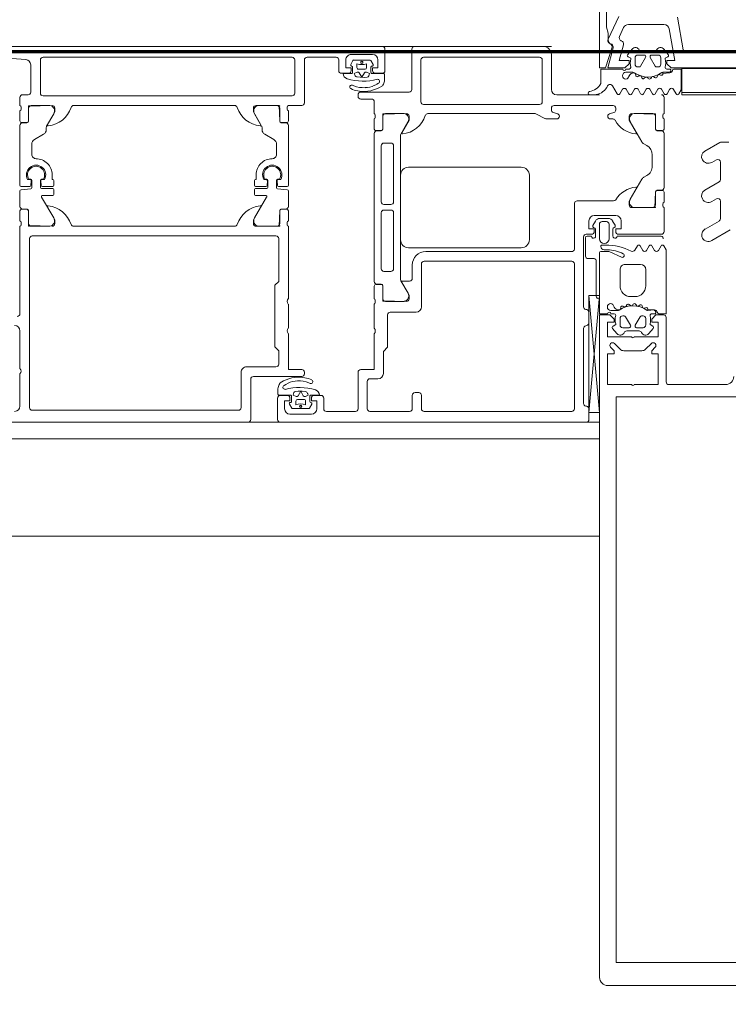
# Model space of a CAD drawing. Header units: millimetres. Extents: x -2180 to 54567, y -1945 to 22251.
# Tile 132 of 143: x 33434 to 33566, y 10370 to 10553. Entities that reach past the tile are written whole.
import ezdxf

# ---------------------------------------------------------------- set-up
doc = ezdxf.new("R2010")
doc.units = ezdxf.units.MM
doc.linetypes.add('EST_Dash_2_1_', pattern=[300, 200, -100])
doc.linetypes.add('Grid Line 1_2_', pattern=[2222.5, 1270, -317.5, 317.5, -317.5])
for name, color, linetype, lineweight in [('_Beyond_', 7, 'Continuous', 9), ('Curtain Wall Mullions', 7, 'Continuous', 9), ('Detail Items', 7, 'Continuous', 9), ('Doors', 7, 'Continuous', 9), ('Grids-1', 7, 'Grid Line 1_2_', 9)]:
    doc.layers.add(name, color=color, linetype=linetype, lineweight=lineweight)
doc.layers.add('Color Fill-1', color=7, linetype='Continuous', lineweight=9, true_color=0xab8450)
doc.layers.add('SMA_Tuletõkkesektsioon', color=1, linetype='EST_Dash_2_1_', lineweight=70, true_color=0xff0000)

# ---------------------------------------------------------------- blocks, each defined once
blk = doc.blocks.new('Schueco_FWS_ADS-70-HD_out_Family-02 - VU-01 FWS SI insert unit-2215690-1 Korruse põrandate plaan')
at = {"layer": 'Detail Items'}
for p, q in [((861, 9), (-861, 9)), ((-870, -61), (870, -61))]:
    blk.add_line(p, q, dxfattribs=at)
at = {"layer": 'Doors'}
for p, q in [((829.5, 9), (732.5, 9)), ((823.7, 7.5), (827.7, 7.5)), ((830, 4.5), (830, 8.5)), ((835, 1), (835, 8.5)), ((835.5, 9), (859.5, 9)), ((861, 7.5), (861, 1)), ((764, 5.57), (764, 0.5)), ((765.8, 6.5), (765.8, 0.3)), ((812.7, 7), (766.3, 7)), ((813.2, 0.3), (813.2, 6.5)), ((815, -1.5), (815, 6.5)), ((815.5, 7), (820.9, 7)), ((821.4, 6.5), (821.4, 4.5)), ((823.64, 5.63), (824.03, 6.37)), ((824.21, 6.48), (827.17, 6.48)), ((824.79, 5.08), (824.79, 5.78)), ((826.59, 5.78), (826.59, 5.08)), ((827.34, 6.38), (827.8, 5.66)), ((836.7, 6.5), (836.7, -1.3)), ((858.8, 7), (837.2, 7)), ((859.3, -1.3), (859.3, 6.5)), ((821.9, 4), (823.2, 4)), ((822.21, 3.99), (823.78, 3.99)), ((823.98, 4.19), (823.98, 5.14)), ((826.29, 4.78), (825.09, 4.78)), ((827.39, 5.15), (827.39, 4.19)), ((827.59, 3.99), (829.73, 3.99)), ((828.2, 4), (829.5, 4)), ((822.96, 3.01), (822.95, 3.01)), ((823.95, 1.78), (824.2, 1.67)), ((825.5, 0.5), (834.5, 0.5)), ((762, -0.5), (762, -2)), ((763.5, 0), (762.5, 0)), ((766.3, -0.2), (812.7, -0.2)), ((825, -0.3), (825, 0)), ((827.5, -0.8), (825.5, -0.8)), ((828, -3.5), (828, -1.3)), ((837.2, -1.8), (858.8, -1.8)), ((862, 0), (870, 0)), ((882, -0.5), (882, -3.5)), ((762, -3), (762, -4.88)), ((762.2, -2.27), (762.2, -2.73)), ((763.61, -4.91), (763.61, -2.51)), ((764.11, -2.01), (767.59, -2.01)), ((768.28, -3.54), (766.97, -5.82)), ((772, -2), (802, -2)), ((805.71, -3.54), (807.03, -5.82)), ((809.89, -2.01), (806.41, -2.01)), ((810.39, -4.91), (810.39, -2.51)), ((811.8, -2.73), (811.8, -2.27)), ((812, -2), (814.5, -2)), ((812, -4.88), (812, -3)), ((830.11, -3.51), (833.58, -3.51)), ((857.88, -3.5), (838, -3.5)), ((859.89, -4.45), (858.11, -3.55)), ((861, -2.5), (861, -2.83)), ((861.34, -3.3), (862, -3.5)), ((872.5, -2), (861.5, -2)), ((872, -3.5), (872.66, -3.3)), ((873, -2.83), (873, -2.5)), ((876.41, -3.51), (879.91, -3.51)), ((762.3, -5.18), (763.28, -5.18)), ((762.5, -5.21), (763.31, -5.21)), ((811.5, -5.21), (810.69, -5.21)), ((810.72, -5.18), (811.7, -5.18)), ((828, -6.38), (828, -4.5)), ((828.2, -4.23), (828.2, -3.77)), ((829.61, -6.41), (829.61, -4.01)), ((834.28, -5.04), (832.97, -7.31)), ((862, -4.5), (860.12, -4.5)), ((872.43, -4.5), (872, -4.5)), ((877.87, -8.78), (875.71, -5.04)), ((880.41, -4.01), (880.41, -6.41)), ((881.8, -3.77), (881.8, -4.23)), ((882, -4.5), (882, -6.38)), ((762, -16.86), (762, -5.71)), ((766.9, -6.07), (766.9, -6.49)), ((807.1, -6.07), (807.1, -6.49)), ((812, -16.86), (812, -5.71)), ((828, -34.79), (828, -7.21)), ((829.28, -6.68), (828.3, -6.68)), ((828.51, -6.71), (829.31, -6.71)), ((880.71, -6.71), (881.5, -6.71)), ((881.7, -6.68), (880.72, -6.68)), ((882, -7.21), (882, -17.29)), ((764.7, -8.33), (766.4, -7.35)), ((809.3, -8.33), (807.6, -7.35)), ((831.11, -9), (829.81, -9)), ((832.91, -7.56), (832.91, -34.45)), ((878.79, -9.46), (878.25, -9.15)), ((764.2, -9.2), (764.2, -11.11)), ((809.8, -9.2), (809.8, -11.11)), ((829.31, -9.5), (829.31, -19.95)), ((831.61, -19.95), (831.61, -9.5)), ((879.8, -13.3), (879.8, -11.2)), ((834.4, -13.5), (855.4, -13.5)), ((763.41, -15.76), (763.8, -15.76)), ((763.64, -15.75), (764, -15.75)), ((764.1, -16.09), (764.03, -16.88)), ((764.2, -15.95), (764.2, -17.35)), ((765.8, -17.25), (765.8, -15.95)), ((765.97, -16.88), (765.9, -16.09)), ((766, -15.75), (766.35, -15.75)), ((766.2, -15.76), (766.59, -15.76)), ((768.3, -15.96), (768.3, -16.86)), ((805.7, -15.96), (805.7, -16.86)), ((807.8, -15.76), (807.41, -15.76)), ((808, -15.75), (807.64, -15.75)), ((808.03, -16.88), (808.1, -16.09)), ((808.2, -17.25), (808.2, -15.95)), ((809.8, -15.95), (809.8, -17.35)), ((809.9, -16.09), (809.97, -16.88)), ((810.35, -15.75), (810, -15.75)), ((810.59, -15.76), (810.2, -15.76)), ((832.9, -27), (832.9, -15)), ((856.9, -15), (856.9, -27)), ((875.71, -19.46), (877.88, -15.71)), ((878.26, -15.34), (878.78, -15.04)), ((762, -17.91), (762, -20.79)), ((763.83, -17.06), (762.2, -17.06)), ((764, -17.55), (762.2, -17.71)), ((768.1, -17.45), (766, -17.45)), ((768.1, -17.06), (766.17, -17.06)), ((768.3, -18.55), (768.3, -17.65)), ((805.7, -18.55), (805.7, -17.65)), ((805.9, -17.06), (807.83, -17.06)), ((805.9, -17.45), (808, -17.45)), ((810, -17.55), (811.8, -17.71)), ((810.17, -17.06), (811.8, -17.06)), ((812, -17.91), (812, -20.79)), ((880.41, -18.09), (880.41, -20.49)), ((881.5, -17.79), (880.71, -17.79)), ((880.72, -17.84), (881.7, -17.84)), ((882, -18.14), (882, -20.02)), ((768.28, -22.96), (766.04, -19.05)), ((766.21, -18.75), (768.1, -18.75)), ((805.71, -22.96), (807.96, -19.05)), ((807.79, -18.75), (805.9, -18.75)), ((865.78, -19.79), (872.57, -19.79)), ((762, -23.5), (762, -21.62)), ((762.3, -21.32), (763.28, -21.32)), ((762.5, -21.29), (763.31, -21.29)), ((763.61, -21.59), (763.61, -23.99)), ((810.39, -21.59), (810.39, -23.99)), ((811.5, -21.29), (810.69, -21.29)), ((810.72, -21.32), (811.7, -21.32)), ((812, -21.62), (812, -23.5)), ((829.31, -32.42), (829.31, -21.97)), ((829.81, -20.45), (831.11, -20.45)), ((829.81, -21.47), (831.11, -21.47)), ((831.61, -21.97), (831.61, -32.42)), ((865.29, -28.82), (865.29, -20.18)), ((879.91, -20.99), (876.41, -20.99)), ((881.8, -20.29), (881.8, -20.74)), ((882, -21.02), (882, -25.49)), ((762.2, -24.23), (762.2, -23.77)), ((811.8, -23.77), (811.8, -24.23)), ((869.21, -23.53), (868.75, -24.33)), ((873, -22.49), (869, -22.49)), ((871.56, -23.03), (870.07, -23.03)), ((871.25, -23.63), (870.45, -23.63)), ((872.88, -24.32), (872.42, -23.53)), ((762, -40.8), (762, -24.5)), ((764.11, -24.49), (767.59, -24.49)), ((772, -24.5), (802, -24.5)), ((809.89, -24.49), (806.41, -24.49)), ((812, -24.5), (812, -38)), ((869.25, -25.07), (869.25, -26.29)), ((869.95, -24.13), (869.95, -26.83)), ((871.75, -26.83), (871.75, -24.13)), ((872.45, -26.29), (872.45, -25.05)), ((763.8, -26.8), (763.8, -58.3)), ((809.7, -26.3), (764.3, -26.3)), ((867, -26.46), (867, -39.51)), ((867.35, -26.63), (867.35, -30.08)), ((868.5, -25.99), (867.5, -25.99)), ((868.46, -26.33), (867.65, -26.33)), ((881.45, -26.33), (873.24, -26.33)), ((881.5, -25.99), (873.5, -25.99)), ((855.4, -28.5), (834.4, -28.5)), ((837.6, -29.22), (864.8, -29.22)), ((864.8, -31.02), (837.3, -31.02)), ((867.85, -30.53), (868.95, -30.53)), ((869.35, -31.07), (869.35, -37.55)), ((831.11, -32.92), (829.81, -32.92)), ((835.1, -34.22), (835.1, -31.72)), ((836.8, -31.52), (836.8, -39.51)), ((865.3, -58.51), (865.3, -31.52)), ((832.98, -34.7), (834.3, -36.99)), ((833.25, -34.72), (834.6, -34.72)), ((828, -38.01), (828, -35.64)), ((828.3, -35.34), (829.28, -35.34)), ((829.31, -35.29), (828.5, -35.29)), ((829.61, -37.99), (829.61, -35.59)), ((828.2, -38.74), (828.2, -38.29)), ((833.59, -38.49), (830.11, -38.49)), ((868, -37.41), (870, -59.22)), ((812, -39), (812, -43.5)), ((828, -43.52), (828, -39.01)), ((867.4, -40), (867.6, -40.04)), ((835.8, -40.51), (831, -40.51)), ((868, -40.53), (868, -42.51)), ((762, -51), (762, -44)), ((867, -43.53), (867, -57.51)), ((867.6, -43), (867.4, -43.04)), ((804.2, -50.7), (809.7, -50.7)), ((762, -58), (762, -52)), ((803.2, -58.3), (803.2, -51.7)), ((805, -53), (805, -60.5)), ((814.5, -52.5), (805.5, -52.5)), ((815, -51.7), (815, -52)), ((825, -58.52), (825, -51.72)), ((828.7, -52.92), (827.2, -52.92)), ((816.05, -53.78), (815.8, -53.67)), ((817.04, -55.01), (817.05, -55.01)), ((826.7, -53.42), (826.7, -58.51)), ((810, -60.52), (810, -56.52)), ((812.41, -55.99), (810.26, -55.99)), ((810.5, -56.02), (811.8, -56.02)), ((812.61, -57.15), (812.61, -56.19)), ((813.71, -56.78), (814.91, -56.78)), ((816.02, -56.19), (816.02, -57.14)), ((817.79, -55.99), (816.22, -55.99)), ((816.8, -56.02), (818.1, -56.02)), ((818.6, -56.52), (818.6, -58.52)), ((835.1, -58.51), (835.1, -56.01)), ((835.6, -55.51), (836.3, -55.51)), ((836.8, -56.01), (836.8, -58.51)), ((812.66, -58.38), (812.19, -57.66)), ((815.78, -58.48), (812.83, -58.48)), ((813.41, -57.78), (813.41, -57.08)), ((815.21, -57.08), (815.21, -57.78)), ((816.36, -57.63), (815.96, -58.37)), ((867.4, -58), (867.6, -58.04)), ((868, -58.53), (868, -60.52)), ((764.3, -58.8), (802.7, -58.8)), ((812.3, -59.52), (816.3, -59.52)), ((819.1, -59.02), (824.5, -59.02)), ((827.2, -59.01), (834.6, -59.01)), ((837.3, -59.01), (864.8, -59.01)), ((867.5, -61.02), (810.5, -61.02))]:
    blk.add_line(p, q, dxfattribs=at)
at = {"layer": 'Doors', "flags": 128}
for points in [[(741.1, 7), (757, 7), (763.07, 6.57)], [(823.7, 4.5), (823.7, 5), (822.7, 5), (822.7, 6.5)], [(828.7, 6.5), (828.7, 5), (827.7, 5), (827.7, 4.5)], [(824.41, 3.63), (824.38, 3.72), (824.28, 3.99), (824.83, 4.24)], [(825.21, 4.11), (825.69, 3.26), (826.17, 4.11)], [(826.56, 4.24), (827.09, 3.99), (826.97, 3.5)], [(829.93, 3.78), (829.93, 2.78), (829.9, 2.57)], [(826.7, 3.28), (826.16, 3.24), (825.4, 3.26), (824.83, 3.32)], [(828.06, 1.76), (828.47, 1.96), (828.79, 2.16)], [(829.61, 1.78), (829.54, 1.69), (828.88, 1.31), (828.41, 1.1), (827.89, 0.91), (827.37, 0.75), (826.84, 0.65), (826.29, 0.62)], [(763.58, -4.88), (763.58, -2.12), (768, -2)], [(768.5, -2.5), (768.5, -3.2), (767.12, -5.59)], [(806.88, -5.59), (805.5, -3.2), (805.5, -2.5)], [(806, -2), (810.3, -2), (810.42, -4.88)], [(834, -3.5), (829.58, -3.62), (829.58, -6.38)], [(880.42, -6.38), (880.42, -3.62), (876, -3.5)], [(833.12, -7.09), (834.5, -4.7), (834.5, -4)], [(875.5, -4), (875.5, -4.7), (876.88, -7.09)], [(768, -14.91), (768, -15.76), (768.1, -15.76)], [(806, -14.91), (806, -15.76), (805.9, -15.76)], [(876.88, -17.42), (875.5, -19.82), (875.5, -20.52)], [(876, -21.02), (880.3, -21.02), (880.42, -18.14)], [(763.58, -21.62), (763.58, -24.38), (768, -24.5)], [(768.5, -24), (768.5, -23.3), (767.12, -20.91)], [(806.88, -20.91), (805.5, -23.3), (805.5, -24)], [(806, -24.5), (810.3, -24.5), (810.42, -21.62)], [(868, -23.49), (868, -24.99), (869, -24.99), (869, -25.49)], [(873, -25.49), (873, -24.99), (874, -24.99), (874, -23.49)], [(810.2, -50.2), (810.2, -47.7), (809.5, -47), (809.5, -35.5), (810.2, -34.8), (810.2, -26.8)], [(829.58, -35.64), (829.58, -38.4), (834, -38.52)], [(834.5, -38.02), (834.5, -37.32), (833.12, -34.92)], [(870, -59.22), (868, -59.22), (868, -37.41), (870, -37.41), (868, -59.22)], [(830.5, -41.01), (830.5, -47.02), (829.7, -47.82), (829.7, -51.92)], [(812, -44.5), (812, -51.2), (814.5, -51.2)], [(825.5, -51.22), (828, -51.22), (828, -44.52)], [(810.39, -53.78), (810.46, -53.69), (811.12, -53.31), (811.59, -53.1), (812.11, -52.91), (812.63, -52.75), (813.16, -52.66), (813.71, -52.62)], [(810.07, -55.78), (810.07, -54.78), (810.1, -54.57)], [(811.94, -53.76), (811.53, -53.97), (811.21, -54.16)], [(804.5, -61), (757, -61), (757, -57.6), (758.1, -56.5), (758.7, -56.5), (758.7, -58)], [(812.3, -56.52), (812.3, -57.02), (811.3, -57.02), (811.3, -58.52)], [(813.44, -56.24), (812.91, -55.99), (813.03, -55.5)], [(813.3, -55.28), (813.84, -55.24), (814.6, -55.26), (815.17, -55.32)], [(814.78, -56.11), (814.31, -55.26), (813.83, -56.11)], [(815.58, -55.64), (815.62, -55.72), (815.72, -55.99), (815.17, -56.24)], [(817.3, -58.52), (817.3, -57.02), (816.3, -57.02), (816.3, -56.52)]]:
    blk.add_lwpolyline(points, dxfattribs=at)
for points in [[(825.79, 6.23), (825.86, 6.16), (825.89, 6.06), (825.86, 5.96), (825.79, 5.89), (825.69, 5.86), (825.59, 5.89), (825.52, 5.96), (825.49, 6.06), (825.52, 6.16), (825.59, 6.23), (825.69, 6.26)], [(814.21, -58.23), (814.13, -58.16), (814.11, -58.06), (814.13, -57.96), (814.21, -57.89), (814.31, -57.86), (814.41, -57.89), (814.48, -57.96), (814.5, -58.06), (814.48, -58.16), (814.41, -58.23), (814.31, -58.26)]]:
    blk.add_lwpolyline(points, close=True, dxfattribs=at)
at = {"layer": 'Doors'}
for centre, radius, start, end in [((823.7, 6.5), 1, 89.9995, 180.0005), ((827.7, 6.5), 1, 0.002, 89.998), ((829.5, 8.5), 0.5, 0.0024, 89.9985), ((835.5, 8.5), 0.5, 90.0006, 179.9994), ((859.5, 7.5), 1.5, 359.9984, 90.0005), ((763, 5.57), 1, 0, 85.9142), ((766.3, 6.5), 0.5, 90.0001, 180.0003), ((812.7, 6.5), 0.5, 359.9991, 90.0009), ((815.5, 6.5), 0.5, 90, 179.9965), ((820.9, 6.5), 0.5, 0.0006, 89.9994), ((823.82, 5.54), 0.202, 153.8011, 259.329), ((824.21, 6.29), 0.195, 88.6395, 154.2271), ((825.69, 8.24), 2.62, 249.9155, 290.0845), ((827.17, 6.29), 0.194, 29.7199, 90.6441), ((827.63, 5.55), 0.204, 258.5702, 30.46), ((837.2, 6.5), 0.5, 90.0061, 179.9983), ((858.8, 6.5), 0.5, 0.0028, 89.9972), ((821.9, 4.5), 0.5, 179.9992, 270.0009), ((823.22, 3.98), 1.01, 179.6117, 254.7346), ((823.2, 4.5), 0.5, 270.0033, 359.9967), ((823.78, 5.14), 0.203, 0.4685, 89.2437), ((823.78, 4.18), 0.198, 269.7003, 0.5845), ((825.09, 5.08), 0.3, 179.9989, 269.9998), ((824.95, 3.96), 0.3, 29.2633, 114.6153), ((826.43, 3.96), 0.3, 64.7461, 150.7367), ((826.29, 5.08), 0.3, 269.9998, 359.9994), ((827.59, 5.15), 0.199, 90.0276, 180.2616), ((827.59, 4.18), 0.198, 179.3558, 270.0686), ((828.2, 4.5), 0.5, 179.9994, 270.0006), ((829.5, 4.5), 0.5, 270.0033, 359.9967), ((829.73, 3.79), 0.198, 358.9506, 89.8998), ((825.97, 12.54), 10, 252.4675, 285.1948), ((824.88, 3.82), 0.5, 201.1765, 264.1559), ((826.68, 3.58), 0.3, 273.5065, 346.1539), ((828.63, 2.51), 0.381, 294.2834, 95.9519), ((827.61, 2.96), 2.32, 329.4906, 350.3162), ((763.5, 0.5), 0.5, 270, 359.9999), ((766.3, 0.3), 0.5, 180.0006, 269.9994), ((812.7, 0.3), 0.5, 269.9993, 0.0007), ((823.79, 1.47), 0.351, 64.2669, 244.2669), ((826.01, 6.13), 5.52, 244.574, 272.9368), ((826.06, 6.45), 5.13, 248.7446, 272.5887), ((825.5, 0), 0.5, 89.9983, 180.0035), ((826.29, 5.13), 3.8, 269.9766, 297.6836), ((834.5, 1), 0.5, 270.0006, 359.9994), ((862, 1), 1, 180.0029, 269.9975), ((762.5, -0.5), 0.5, 89.9996, 180.0003), ((814.5, -1.5), 0.5, 270.0014, 359.9986), ((825.5, -0.3), 0.5, 180.0009, 269.9983), ((827.5, -1.3), 0.5, 359.9965, 90.0026), ((837.2, -1.3), 0.5, 180, 270), ((858.8, -1.3), 0.5, 270, 360), ((881.5, -0.5), 0.5, 359.9974, 90.0026), ((761.92, -2.27), 0.279, 358.8354, 73.5801), ((761.92, -2.73), 0.279, 286.4246, 1.1629), ((763.7, -2.12), 0.12, 90, 180), ((764.11, -2.51), 0.5, 89.9997, 180.0003), ((766.76, -0.82), 5, 275.6226, 342.2516), ((767.44, -3), 1, 327.273, 81.8184), ((768, -2.5), 0.5, 0, 90), ((772, -2.5), 0.5, 90, 162.2516), ((802, -2.5), 0.5, 17.7484, 90), ((807.24, -0.82), 5, 197.7484, 264.3774), ((806, -2.5), 0.5, 90, 180), ((806.55, -3), 1, 98.1816, 212.727), ((809.89, -2.51), 0.5, 359.9997, 90.0003), ((810.3, -2.12), 0.12, 360, 90), ((812.08, -2.27), 0.279, 106.4199, 181.1646), ((812.08, -2.73), 0.279, 178.8371, 253.5754), ((827.92, -3.77), 0.278, 358.795, 73.6797), ((829.7, -3.62), 0.12, 90, 180), ((830.11, -4.01), 0.5, 89.9997, 180.0003), ((833.44, -4.5), 0.999, 327.2184, 81.8726), ((834, -4), 0.5, 0, 90), ((838, -4), 0.5, 90, 162.2516), ((857.88, -4), 0.5, 63.4309, 90), ((861.5, -2.5), 0.5, 89.9957, 180.0009), ((861.5, -2.83), 0.5, 180, 251.684), ((862, -4), 0.5, 270, 90), ((872, -4), 0.5, 90, 270), ((872.5, -2.5), 0.5, 359.9983, 90.0009), ((872.5, -2.83), 0.5, 288.316, 360), ((876, -4), 0.5, 90, 180), ((876.56, -4.5), 1, 98.1816, 212.727), ((879.91, -4.01), 0.5, 359.9997, 90.0003), ((880.3, -3.62), 0.12, 0, 90), ((882.08, -3.77), 0.28, 106.5576, 181.1124), ((762.3, -4.88), 0.3, 180, 270), ((762.5, -5.71), 0.5, 90, 180), ((763.28, -4.88), 0.3, 270, 360), ((763.31, -4.91), 0.3, 270, 360), ((810.69, -4.91), 0.3, 180, 270), ((810.72, -4.88), 0.3, 180, 270), ((811.5, -5.71), 0.5, 360, 90), ((811.7, -4.88), 0.3, 270, 0), ((827.92, -4.23), 0.279, 286.4246, 1.1629), ((832.76, -2.32), 5, 275.6226, 342.2516), ((860.12, -4), 0.5, 243.5083, 270), ((872.43, -5), 0.5, 29.1274, 90), ((877.24, -2.32), 5, 209.1136, 264.3774), ((882.08, -4.23), 0.279, 178.8371, 253.5754), ((765.9, -6.49), 1, 300.035, 359.9651), ((767.4, -6.07), 0.5, 150, 180), ((767.24, -5.66), 0.138, 150, 275.6226), ((806.76, -5.66), 0.138, 264.3774, 30), ((806.6, -6.07), 0.5, 0, 30), ((808.1, -6.49), 1, 180.0349, 239.965), ((828.3, -6.38), 0.3, 180, 270), ((828.5, -7.21), 0.5, 89.0112, 179.9918), ((829.28, -6.38), 0.3, 270, 360), ((829.31, -6.41), 0.3, 270, 0), ((833.41, -7.56), 0.5, 150, 180), ((833.24, -7.16), 0.138, 150, 275.6226), ((876.76, -7.16), 0.138, 264.3774, 30), ((880.71, -6.41), 0.3, 180, 270), ((880.72, -6.38), 0.3, 180, 270), ((881.5, -7.21), 0.5, 360, 90), ((881.7, -6.38), 0.3, 270, 360), ((765.2, -9.2), 1, 120.0232, 179.9752), ((808.8, -9.2), 1, 0.0248, 59.9768), ((829.81, -9.5), 0.5, 90, 180), ((831.11, -9.5), 0.5, 0, 90), ((878.74, -8.28), 1, 210, 240.4316), ((877.8, -11.2), 2, 360, 60.4316), ((765, -11.11), 0.799, 179.9364, 270.0625), ((765, -14.91), 3, 359.9989, 90.0011), ((809, -14.91), 3, 89.9989, 180.0011), ((809, -11.11), 0.799, 269.9375, 0.0636), ((765, -14.91), 1.8, 331.9104, 208.0896), ((765, -14.92), 1.59, 328.4844, 211.5156), ((809, -14.91), 1.8, 331.9104, 208.0896), ((809, -14.92), 1.59, 328.4844, 211.5156), ((834.4, -15), 1.5, 90.0004, 179.9996), ((855.4, -15), 1.5, 0.0019, 89.9981), ((877.8, -13.3), 2, 299.3064, 360), ((763.8, -16.06), 0.3, 354.9998, 90), ((764, -15.95), 0.2, 0.112, 89.8858), ((766, -15.95), 0.2, 90.1134, 179.8888), ((766.2, -16.06), 0.3, 90, 185.0002), ((768.1, -15.96), 0.2, 0, 90), ((805.9, -15.96), 0.2, 90, 180), ((807.8, -16.06), 0.3, 354.9998, 90), ((808, -15.95), 0.2, 0.1112, 89.8866), ((810, -15.95), 0.2, 90.1142, 179.888), ((810.2, -16.06), 0.3, 90, 185.0002), ((878.75, -16.21), 1, 119.3064, 150), ((762.2, -16.86), 0.2, 180, 270), ((762.2, -17.91), 0.2, 90.1164, 179.888), ((763.83, -16.86), 0.2, 270, 354.9998), ((764, -17.35), 0.2, 270.1156, 359.8888), ((766, -17.25), 0.2, 180.1088, 269.8956), ((766.17, -16.86), 0.2, 185.0002, 270), ((768.1, -16.86), 0.2, 270, 0), ((768.1, -17.65), 0.2, 0.1112, 89.8866), ((805.9, -16.86), 0.2, 180, 270), ((805.9, -17.65), 0.2, 90.1134, 179.8888), ((807.83, -16.86), 0.2, 270, 354.9998), ((808, -17.25), 0.2, 270.1044, 359.8912), ((810, -17.35), 0.2, 180.1112, 269.8844), ((810.17, -16.86), 0.2, 185.0002, 270), ((811.8, -16.86), 0.2, 270, 0), ((811.8, -17.91), 0.2, 0.112, 89.8836), ((877.24, -22.19), 5, 95.6226, 148.0906), ((876.76, -17.35), 0.138, 330, 95.6226), ((880.71, -18.09), 0.3, 90, 180), ((880.72, -18.14), 0.3, 90, 180), ((881.5, -17.29), 0.5, 270, 360), ((881.7, -18.14), 0.3, 0, 90), ((766.21, -18.95), 0.2, 90, 209.8798), ((768.1, -18.55), 0.2, 270.1194, 359.8828), ((805.9, -18.55), 0.2, 180.1172, 269.8806), ((807.79, -18.95), 0.2, 330.1202, 90), ((829.81, -19.95), 0.5, 180, 270), ((831.11, -19.95), 0.5, 270, 0), ((865.78, -20.29), 0.5, 90, 168.4444), ((872.57, -19.29), 0.5, 270, 328.0906), ((876.56, -20), 1, 147.273, 261.8184), ((882.08, -20.28), 0.279, 106.4246, 181.1629), ((762.5, -20.79), 0.5, 180, 270), ((762.3, -21.62), 0.3, 90, 180), ((763.28, -21.62), 0.3, 0, 90), ((763.31, -21.59), 0.3, 359.9921, 90), ((767.24, -20.84), 0.138, 84.3774, 210), ((766.76, -25.68), 5, 17.7484, 84.3774), ((807.24, -25.68), 5, 95.6226, 162.2516), ((806.76, -20.84), 0.138, 330, 95.6226), ((810.69, -21.59), 0.3, 90, 180.0079), ((810.72, -21.62), 0.3, 90, 180), ((811.5, -20.79), 0.5, 270, 0), ((811.7, -21.62), 0.3, 0, 90), ((829.81, -21.97), 0.5, 90, 180), ((831.11, -21.97), 0.5, 0, 90), ((876, -20.52), 0.5, 180, 270), ((879.91, -20.49), 0.5, 269.9997, 0.0003), ((880.3, -20.9), 0.12, 270, 360), ((882.08, -20.75), 0.279, 178.8354, 253.5801), ((761.92, -23.77), 0.279, 358.8371, 73.5754), ((767.44, -23.5), 1, 278.1816, 32.727), ((806.55, -23.5), 1, 147.273, 261.8184), ((812.08, -23.77), 0.279, 106.4246, 181.1629), ((869, -23.49), 1, 90, 180), ((870.07, -24.03), 1, 89.9996, 150.0004), ((870.45, -24.13), 0.5, 90.0221, 179.9777), ((871.25, -24.13), 0.5, 0.0233, 89.9767), ((871.56, -24.03), 1, 29.9997, 90.0003), ((873, -23.49), 1, 0, 90), ((761.92, -24.23), 0.279, 286.4199, 1.1646), ((763.7, -24.38), 0.12, 180, 270), ((764.11, -23.99), 0.5, 179.9997, 270.0003), ((768, -24), 0.5, 270, 0), ((772, -24), 0.5, 197.7484, 270), ((802, -24), 0.5, 270, 342.2516), ((806, -24), 0.5, 180, 270), ((809.89, -23.99), 0.5, 269.9997, 0.0003), ((810.3, -24.38), 0.12, 270, 360), ((812.08, -24.23), 0.279, 178.8354, 253.5801), ((868.5, -25.49), 0.5, 270, 360), ((869.01, -24.48), 0.3, 149.9999, 264.5886), ((868.95, -25.07), 0.3, 360, 84.5886), ((872.76, -25.06), 0.311, 103.0138, 178.4783), ((872.62, -24.47), 0.3, 285.0005, 29.9994), ((873.5, -25.49), 0.5, 180, 270), ((881.5, -25.49), 0.5, 269.9946, 0.0054), ((764.3, -26.8), 0.5, 90.0004, 179.9996), ((809.7, -26.8), 0.5, 0.0018, 89.9982), ((834.4, -27), 1.5, 179.9971, 270.0029), ((855.4, -27), 1.5, 269.9985, 0.0015), ((867.5, -26.49), 0.5, 90, 176.7462), ((867.65, -26.63), 0.3, 90, 180), ((868.86, -26.34), 0.397, 179.5422, 6.5117), ((870.85, -26.83), 0.9, 180, 360), ((872.85, -26.34), 0.397, 173.4883, 0.4578), ((881.36, -26.82), 0.5, 354.7038, 79.4139), ((837.6, -31.72), 2.5, 90, 180), ((864.8, -28.72), 0.5, 270, 348.4444), ((837.3, -31.52), 0.5, 90.0035, 179.9965), ((864.8, -31.52), 0.5, 0, 90), ((867.85, -30.03), 0.5, 185.2951, 269.9997), ((868.86, -31.02), 0.5, 354.7074, 79.4113), ((829.81, -32.42), 0.5, 180, 270), ((831.11, -32.42), 0.5, 270, 360), ((828.5, -34.79), 0.5, 179.9997, 270.0003), ((833.58, -34.38), 0.682, 185.9052, 207.989), ((833.24, -34.85), 0.138, 85.9415, 210), ((834.6, -34.22), 0.5, 269.9864, 359.9952), ((828.3, -35.64), 0.3, 90, 180), ((829.28, -35.64), 0.3, 360, 90), ((829.3, -35.6), 0.311, 2.0507, 87.9493), ((812.52, -38.5), 0.725, 136.3959, 223.6041), ((827.92, -38.28), 0.279, 358.8371, 73.5754), ((829.7, -38.4), 0.12, 180, 270), ((830.11, -37.99), 0.5, 179.9997, 270), ((833.44, -37.5), 1, 278.2097, 31.0525), ((834, -38.02), 0.5, 270, 0), ((869.85, -37.5), 0.5, 185.2934, 270.0014), ((827.92, -38.75), 0.279, 286.4199, 1.1646), ((835.8, -39.51), 1, 270, 0), ((867.5, -39.51), 0.5, 180, 258.7505), ((867.5, -40.53), 0.5, 360, 78.7505), ((761.5, -40.8), 0.5, 269.9996, 0.0004), ((831, -41.01), 0.5, 89.9939, 180.0009), ((761, -44), 1, 0.0005, 89.9995), ((812.52, -44), 0.725, 136.3959, 223.6041), ((827.48, -44.02), 0.725, 316.3948, 43.6052), ((867.5, -43.53), 0.5, 101.2495, 180), ((867.5, -42.51), 0.5, 281.2495, 360), ((761.47, -51.5), 0.725, 316.3959, 43.6041), ((804.2, -51.7), 1, 89.9997, 180.0003), ((809.7, -50.2), 0.5, 270.0018, 359.9982), ((814.5, -51.7), 0.5, 0.0002, 89.9998), ((825.5, -51.72), 0.5, 90.0003, 180.0001), ((805.5, -53), 0.5, 89.9993, 180.0008), ((813.99, -58.13), 5.52, 64.574, 92.9368), ((814.5, -52), 0.5, 270.0003, 0.0006), ((816.21, -53.47), 0.351, 244.2669, 64.2669), ((827.2, -53.42), 0.5, 89.9984, 180.0016), ((828.7, -51.92), 1, 270.0031, 359.9965), ((812.39, -54.96), 2.32, 149.4906, 170.3162), ((811.37, -54.51), 0.381, 114.2834, 275.9519), ((814.03, -64.54), 10, 72.4675, 105.1948), ((813.71, -57.13), 3.8, 89.9766, 117.6836), ((813.94, -58.45), 5.13, 68.7446, 92.5887), ((816.78, -55.98), 1.01, 359.6117, 74.7346), ((810.5, -56.52), 0.5, 89.9983, 180.007), ((810.26, -55.79), 0.198, 178.9506, 269.8998), ((811.8, -56.52), 0.5, 359.9965, 90.0079), ((812.41, -56.18), 0.198, 359.3558, 90.0686), ((813.32, -55.58), 0.3, 93.5065, 166.1539), ((813.71, -57.08), 0.3, 89.9998, 179.9994), ((813.57, -55.96), 0.3, 244.7461, 330.7367), ((815.05, -55.96), 0.3, 209.2633, 294.6153), ((814.91, -57.08), 0.3, 359.9989, 89.9998), ((815.12, -55.82), 0.5, 21.1765, 84.1559), ((816.21, -56.18), 0.198, 89.7003, 180.5845), ((816.8, -56.52), 0.5, 90.0003, 179.9997), ((818.1, -56.52), 0.5, 0, 90.0017), ((835.6, -56.01), 0.5, 89.9996, 180.0004), ((836.3, -56.01), 0.5, 0, 90.0017), ((761, -58), 1, 270.0009, 359.9995), ((764.3, -58.3), 0.5, 180.0013, 269.9979), ((802.7, -58.3), 0.5, 270.0009, 359.9991), ((812.3, -58.52), 1, 180.0005, 269.9995), ((812.37, -57.55), 0.204, 78.5702, 210.46), ((812.41, -57.15), 0.199, 270.0276, 0.2616), ((812.83, -58.29), 0.194, 209.7199, 270.6441), ((814.31, -60.24), 2.62, 69.9155, 110.0845), ((815.79, -58.29), 0.195, 268.6395, 334.2271), ((816.22, -57.14), 0.203, 180.4685, 269.2437), ((816.18, -57.54), 0.202, 333.8011, 79.329), ((816.3, -58.52), 1, 270, 0), ((819.1, -58.52), 0.5, 179.9996, 270.0004), ((824.5, -58.52), 0.5, 269.9984, 359.9981), ((827.2, -58.51), 0.5, 180.0048, 269.9995), ((834.6, -58.51), 0.5, 269.9983, 0), ((837.3, -58.51), 0.5, 179.9985, 270.0015), ((864.8, -58.51), 0.5, 269.9942, 0.0058), ((867.5, -57.51), 0.5, 180, 258.7505), ((867.5, -58.53), 0.5, 0, 78.7505), ((804.5, -60.5), 0.5, 270.002, 359.998), ((810.5, -60.52), 0.5, 180.0035, 269.9965), ((867.5, -60.52), 0.5, 270.0034, 359.9966)]:
    blk.add_arc(centre, radius, start, end, dxfattribs=at)
blk = doc.blocks.new('Rectangular Mullion - HI_CovCap-30mm_Mull-125mm-V3-1 Korruse põrandate plaan')
at = {"layer": 'Detail Items'}
for p, q in [((28.5, 166), (-28.5, 166)), ((-30, 164.5), (-30, 151)), ((-30, 157.89), (-30, 58.59)), ((-26.9, 157.89), (-26.9, 58.59)), ((-17.61, 41.5), (-17.61, 53.5)), ((-17.11, 54), (-6.51, 54)), ((-27.25, 46.35), (-26.19, 47.41)), ((-25.48, 47.7), (-22.14, 47.7)), ((-21.43, 47.41), (-20.37, 46.35)), ((-26.77, 44.51), (-27.59, 43.54)), ((-20.03, 43.54), (-20.85, 44.51)), ((-26.21, 42.9), (-26.21, 41.7)), ((-24.51, 43.4), (-25.71, 43.4)), ((-25.17, 41.35), (-24.25, 42.95)), ((-22.66, 44), (-24.96, 44)), ((-23.37, 42.95), (-22.44, 41.35)), ((-21.91, 43.4), (-23.11, 43.4)), ((-21.41, 41.7), (-21.41, 42.9)), ((-27.3, 40.8), (-27.91, 40.8)), ((-25.71, 41.2), (-25.43, 41.2)), ((-22.18, 41.2), (-21.91, 41.2)), ((-19.65, 40.8), (-20.3, 40.8)), ((-27.91, 40.2), (-26.62, 40.2)), ((-27.28, 39.59), (-27.56, 39.1)), ((-26.08, 39.62), (-26.09, 39.77)), ((-25.48, 39.51), (-25.67, 39.4)), ((-24.98, 39.2), (-25.03, 39.33)), ((-24.34, 39.22), (-24.48, 39.08)), ((-23.78, 39.04), (-23.85, 39.17)), ((-23.16, 39.23), (-23.26, 39.06)), ((-22.57, 39.21), (-22.68, 39.31)), ((-22.03, 39.56), (-22.08, 39.36)), ((-21.46, 39.68), (-21.6, 39.75)), ((-24.21, 37.6), (-23.41, 37.6)), ((-26.21, 32.6), (-26.21, 35.6)), ((-21.41, 35.6), (-21.41, 32.6)), ((-22.41, 31.6), (-25.21, 31.6)), ((-28.11, 29.29), (-25.9, 30.27)), ((-29.81, 29.2), (-28.52, 29.2)), ((-29.77, 28.3), (-29.77, 28.2)), ((-29.57, 28), (-28.9, 28)), ((-28.56, 28.9), (-29.17, 28.9)), ((-23.43, 28.95), (-22.97, 28.15)), ((-22.45, 28.15), (-21.96, 28.99)), ((-21.25, 28.99), (-20.77, 28.15)), ((-20.25, 28.15), (-19.76, 28.99)), ((-19.05, 28.99), (-18.56, 28.15)), ((-9.08, 27.17), (-5.66, 25.19)), ((-7.76, 23.52), (-10.34, 25.01)), ((-7.51, 19.84), (-7.51, 23.08)), ((-9.08, 19.88), (-8.26, 19.41)), ((-7.76, 16.23), (-10.42, 17.77)), ((-7.51, 12.55), (-7.51, 15.8)), ((-9.08, 12.6), (-8.26, 12.12)), ((-7.62, 8.87), (-10.42, 10.48)), ((-5.91, 8.8), (-7.37, 8.8)), ((-30.99, -0.01), (-31.87, -0.01)), ((-26.75, -0.18), (-27.63, -1.7)), ((-25.73, -1.02), (-26.24, -0.17)), ((-24.55, -0.17), (-25.05, -1.02)), ((-23.53, -1.02), (-24.03, -0.17)), ((-22.36, -0.17), (-22.85, -1.02)), ((-21.34, -1.03), (-21.84, -0.17)), ((-20.16, -0.17), (-20.65, -1.02)), ((-19.14, -1.03), (-19.64, -0.17)), ((-17.96, -0.17), (-18.45, -1.03)), ((-16.96, -0.98), (-17.44, -0.17)), ((-15.75, -0.16), (-16.23, -0.99)), ((-24.75, -3.1), (-24.47, -3.59)), ((-23.28, -3.77), (-23.27, -3.62)), ((-22.86, -3.4), (-22.68, -3.51)), ((-22.22, -3.33), (-22.17, -3.2)), ((-21.68, -3.08), (-21.53, -3.22)), ((-21.05, -3.17), (-20.97, -3.04)), ((-20.46, -3.06), (-20.36, -3.23)), ((-19.87, -3.31), (-19.76, -3.21)), ((-19.27, -3.36), (-19.22, -3.56)), ((-23.82, -4.2), (-25.1, -4.2)), ((-25.1, -4.8), (-24.5, -4.8)), ((-22.9, -5.2), (-22.62, -5.2)), ((-22.36, -5.35), (-21.44, -6.95)), ((-20.56, -6.95), (-19.64, -5.35)), ((-19.38, -5.2), (-19.1, -5.2)), ((-18.79, -3.75), (-18.66, -3.68)), ((-17.49, -4.8), (-16.84, -4.8)), ((-23.4, -6.9), (-23.4, -5.7)), ((-18.6, -5.7), (-18.6, -6.9)), ((-24.78, -7.54), (-23.96, -8.51)), ((-21.7, -7.4), (-22.9, -7.4)), ((-22.15, -8), (-19.85, -8)), ((-19.1, -7.4), (-20.3, -7.4)), ((-18.04, -8.51), (-17.22, -7.54)), ((-14.42, -8.4), (-15.5, -14.49)), ((-5.25, -8.15), (-14.13, -8.15)), ((-26.45, -14.61), (-28.44, -10.34)), ((-26.31, -10.89), (-25.55, -12.52)), ((-24.64, -13.1), (-18.02, -13.1))]:
    blk.add_line(p, q, dxfattribs=at)
at = {"layer": 'Detail Items', "flags": 128}
for points in [[(26.9, 151), (26.9, 161.7), (-26.9, 161.7), (-26.9, 151)], [(-30.01, 61), (-30.01, 41), (-28.11, 41), (-27.31, 41.8), (-27.31, 42.4), (-28.51, 42.4), (-28.51, 45.1), (-24.05, 45.1)], [(-26.91, 61), (-26.91, 56.3), (26.89, 56.3), (26.89, 61)], [(-24.05, 54), (-28.51, 54), (-28.51, 48.3), (-27.31, 48.3), (-27.31, 47.7), (-27.95, 47.05)], [(-19.66, 47.05), (-20.31, 47.7), (-20.31, 48.3), (-19.11, 48.3), (-19.11, 54), (-23.56, 54)], [(-23.56, 45.1), (-19.11, 45.1), (-19.11, 42.4), (-20.31, 42.4), (-20.31, 41.8), (-19.51, 41), (-18.11, 41)], [(-27.51, 43.09), (-27.01, 42.8), (-27.01, 42.67)], [(-20.61, 42.67), (-20.61, 42.8), (-20.11, 43.09)], [(-28.51, 40.8), (-30.01, 40.8), (-30.01, 29.4)], [(-18.04, 28.15), (-17.61, 28.9), (-17.61, 40.8), (-18.96, 40.8)], [(-21.06, 40.2), (-19.76, 40.1), (-21.03, 40.1), (-21.03, 39.94)], [(-16.15, -4.8), (-14.8, -4.8), (-14.8, -0.9), (-15.23, -0.16)], [(-14.7, -0.4), (-14.7, 0), (14.7, 0), (14.7, -0.4)], [(-29.8, -2.11), (-29.8, -4.8), (-25.7, -4.8)], [(-27.73, -8.72), (-28.94, -5), (-30, -5), (-30, -32.5)], [(-27.5, -8.74), (-28.5, -5), (-25.3, -5), (-24.5, -5.8), (-24.5, -6.4), (-26.36, -6.4), (-25.58, -9.34)], [(-17.03, -4.2), (-18.25, -4.2), (-18.22, -3.94), (-16.95, -4.1)], [(-17.04, -12.27), (-16, -6.4), (-17.5, -6.4), (-17.5, -5.8), (-16.7, -5), (16.7, -5), (17.5, -5.8), (17.5, -6.4), (16, -6.4), (17.04, -12.27)], [(-24.2, -6.67), (-24.2, -6.8), (-24.7, -7.09)], [(-17.3, -7.09), (-17.8, -6.8), (-17.8, -6.67)], [(-28.7, -15.4), (-28.7, -12.62), (-28.4, -11.5), (-28.4, -10.2)]]:
    blk.add_lwpolyline(points, dxfattribs=at)
blk.add_lwpolyline([(-14.7, -0.4), (14.7, -0.4), (14.7, -4.9), (-14.7, -4.9)], close=True, dxfattribs=at)
at = {"layer": 'Detail Items'}
for centre, radius, start, end in [((-28.5, 164.5), 1.5, 90, 180), ((-23.81, 53.95), 0.25, 11.537, 168.463), ((-17.11, 53.5), 0.5, 90, 180), ((-6.51, 52.5), 1.5, 360, 90), ((-27.6, 46.7), 0.5, 135, 315), ((-25.48, 46.7), 1, 90, 135), ((-22.14, 46.7), 1, 45, 90), ((-20.02, 46.7), 0.5, 225, 45), ((-26.16, 44), 0.8, 22.6156, 140.0033), ((-24.96, 44.5), 0.5, 202.6224, 269.9997), ((-23.81, 45.05), 0.25, 11.537, 168.463), ((-22.66, 44.5), 0.5, 269.9988, 337.3791), ((-21.46, 44), 0.8, 40.0031, 157.3772), ((-27.36, 43.35), 0.3, 140.0103, 239.9951), ((-23.97, 41.89), 3.14, 165.4979, 194.5021), ((-25.71, 42.9), 0.5, 89.9899, 180.0101), ((-24.51, 43.1), 0.3, 329.9976, 90.0064), ((-23.11, 43.1), 0.3, 89.9987, 209.9973), ((-21.91, 42.9), 0.5, 0.0092, 89.9908), ((-23.65, 41.89), 3.14, 346.8025, 14.483), ((-20.26, 43.35), 0.3, 299.9983, 40.0113), ((-28.21, 40.8), 0.3, 180, 0), ((-27.31, 41.1), 0.3, 270.9052, 359.9815), ((-25.71, 41.7), 0.5, 179.9897, 270.0103), ((-25.43, 41.5), 0.3, 269.9879, 330.0064), ((-22.18, 41.5), 0.3, 209.995, 270.0107), ((-21.91, 41.7), 0.5, 270.009, 359.991), ((-20.3, 41.1), 0.3, 166.8025, 270), ((-19.84, 40.53), 0.33, 270, 54.9099), ((-19.76, 40.6), 0.5, 269.9912, 352.8263), ((-18.96, 40.5), 0.3, 90.003, 172.8115), ((-18.11, 41.5), 0.5, 270, 0), ((-27.91, 39.55), 0.65, 90, 270), ((-27.91, 39.3), 0.4, 270, 330.0063), ((-26.41, 39.09), 1, 90.8272, 149.9977), ((-26.62, 39.7), 0.5, 54.9221, 90), ((-26.42, 39.75), 0.339, 3.0025, 90.8217), ((-23.81, 43.71), 4.4, 234.9221, 305.8412), ((-25.81, 39.64), 0.272, 183.0147, 299.989), ((-25.33, 39.23), 0.316, 18.0033, 119.993), ((-24.7, 39.29), 0.3, 197.9991, 314.9995), ((-24.12, 38.99), 0.316, 32.9896, 135.009), ((-23.52, 39.21), 0.3, 213.0015, 329.9997), ((-22.89, 39.07), 0.316, 48.0026, 149.9974), ((-22.37, 39.43), 0.3, 227.9972, 345.0045), ((-21.74, 39.48), 0.3, 63.0032, 164.9985), ((-21.33, 39.94), 0.3, 243.009, 359.9888), ((-21.06, 39.9), 0.3, 90, 125.8412), ((-24.21, 35.6), 2, 89.9974, 180.0026), ((-23.41, 35.6), 2, 0.0021, 89.9979), ((-25.21, 32.6), 1, 179.9928, 270.0072), ((-22.41, 32.6), 1, 270.0013, 359.9987), ((-29.81, 29.4), 0.2, 180.0083, 269.9961), ((-28.56, 35.2), 6.3, 270.0004, 298.0721), ((-25.76, 29.95), 0.35, 298.0748, 113.9984), ((-29.17, 28.3), 0.6, 89.9898, 180.0124), ((-29.57, 28.2), 0.2, 179.962, 270.0227), ((-28.9, 38.7), 10.7, 270.0006, 296.6602), ((-28.52, 30.2), 1, 270.0045, 293.9938), ((-23.87, 28.68), 0.51, 31.8069, 116.6614), ((-22.71, 28.3), 0.3, 209.9964, 330.0036), ((-21.61, 28.79), 0.41, 29.9985, 150.0015), ((-20.51, 28.3), 0.3, 209.9964, 330.0036), ((-19.4, 28.79), 0.41, 30.0052, 149.9948), ((-18.3, 28.3), 0.3, 209.9964, 330.0036), ((-9.69, 26.13), 1.3, 154.4117, 240), ((-9.73, 26.04), 1.3, 60, 150), ((-8.01, 23.08), 0.5, 0, 60), ((-9.82, 18.81), 1.2, 150, 240), ((-9.73, 18.76), 1.3, 60, 150), ((-8.01, 19.84), 0.5, 240, 0), ((-8.01, 15.8), 0.5, 0, 60), ((-9.82, 11.52), 1.2, 150, 240), ((-9.73, 11.47), 1.3, 60, 150), ((-8.01, 12.55), 0.5, 240, 0), ((-7.37, 9.3), 0.5, 240, 270), ((-31.87, -0.31), 0.3, 89.9022, 261.6433), ((-32.33, -3.43), 2.86, 27.5921, 81.6433), ((-30.99, -2.01), 2, 80.4545, 89.9022), ((-31.14, -2.91), 2.91, 25.3637, 80.4545), ((-28.06, -1.45), 0.5, 205.3637, 330.1649), ((-26.49, -0.33), 0.3, 30.7154, 150.1649), ((-25.39, -0.78), 0.417, 215.132, 324.868), ((-24.29, -0.32), 0.3, 30.5887, 149.5346), ((-23.19, -0.78), 0.415, 215.012, 324.988), ((-22.1, -0.32), 0.3, 30.1448, 149.5346), ((-21, -0.77), 0.43, 217.8436, 323.8234), ((-19.9, -0.32), 0.3, 30.3449, 149.5346), ((-18.8, -0.79), 0.419, 215.4665, 324.6999), ((-17.7, -0.33), 0.3, 30.3446, 149.7685), ((-16.59, -0.8), 0.416, 206.9541, 331.568), ((-15.49, -0.31), 0.3, 29.7965, 150.132), ((-25.1, -3.55), 0.65, 90, 270), ((-25.1, -3.3), 0.4, 29.9937, 90), ((-23.61, -3.09), 1, 210.0023, 269.1728), ((-21, -7.71), 4.4, 54.1588, 125.0779), ((-23, -3.64), 0.272, 60.011, 176.9853), ((-22.52, -3.23), 0.316, 240.007, 341.9967), ((-21.89, -3.29), 0.3, 45.0005, 162.0009), ((-21.31, -2.99), 0.316, 224.991, 327.0104), ((-20.72, -3.21), 0.3, 30.0003, 146.9985), ((-20.08, -3.07), 0.316, 210.0026, 311.9974), ((-19.56, -3.43), 0.3, 14.9955, 132.0028), ((-18.93, -3.48), 0.3, 195.0015, 296.9968), ((-18.52, -3.94), 0.3, 0.0112, 116.991), ((-25.4, -4.8), 0.3, 0, 180), ((-24.5, -5.1), 0.3, 0.0185, 89.0948), ((-21.16, -5.89), 3.14, 165.4979, 194.5021), ((-23.82, -3.7), 0.5, 270, 305.0779), ((-23.62, -3.75), 0.339, 269.1783, 356.9975), ((-22.9, -5.7), 0.5, 89.9897, 180.0103), ((-22.62, -5.5), 0.3, 29.9936, 90.0121), ((-19.38, -5.5), 0.3, 89.9893, 150.005), ((-19.1, -5.7), 0.5, 0.009, 89.991), ((-18.25, -3.9), 0.3, 234.1588, 270), ((-20.84, -5.89), 3.14, 345.517, 13.1975), ((-17.49, -5.1), 0.3, 90, 193.1975), ((-17.03, -4.53), 0.33, 305.0901, 90), ((-16.95, -4.6), 0.5, 7.1737, 90.0088), ((-16.15, -4.5), 0.3, 187.1885, 269.997), ((-24.55, -7.35), 0.3, 120.0049, 219.9897), ((-22.9, -6.9), 0.5, 179.9899, 270.0101), ((-21.7, -7.1), 0.3, 269.9936, 30.0024), ((-20.3, -7.1), 0.3, 150.0027, 270.0013), ((-19.1, -6.9), 0.5, 270.0092, 359.9908), ((-17.45, -7.35), 0.3, 319.9887, 60.0017), ((-28.37, -8.94), 0.674, 301.4994, 19.3465), ((-28.08, -8.9), 0.6, 278.4417, 15), ((-23.35, -8), 0.8, 219.9967, 337.3844), ((-22.15, -8.5), 0.5, 90.0003, 157.3776), ((-19.85, -8.5), 0.5, 22.6209, 90.0012), ((-18.65, -8), 0.8, 202.6228, 319.9969), ((-14.13, -8.45), 0.3, 90, 170), ((-27.9, -10.09), 0.6, 98.4417, 205), ((-27.6, -10.2), 0.8, 121.4994, 180), ((-25.77, -10.64), 0.6, 108.8192, 205), ((-26.16, -9.5), 0.6, 288.8192, 15), ((-24.64, -12.1), 1, 205, 270), ((-18.02, -12.1), 1, 270, 350)]:
    blk.add_arc(centre, radius, start, end, dxfattribs=at)

msp = doc.modelspace()

# ---------------------------------------------------------------- hatches: boundary and pattern name
at = {"layer": 'Color Fill-1'}
h = msp.add_hatch(dxfattribs=at)
h.set_pattern_fill('FP_39', color=256, style=0, pattern_type=2)
h.set_pattern_definition([(45, (0, 0), (-247.4874, 247.4874), []), (135, (0, 0), (-247.4874, -247.4874), [])])
h.paths.add_polyline_path([(30348.09, 8421.5), (30339.09, 8421.5), (30339.59, 8412.5), (30348.09, 8412.5), (30348.09, 8416.66)], flags=0)
h.paths.add_polyline_path([(32956.93, 5313.06), (32956.93, 5397.56), (33100.93, 5396.6), (33101.13, 5313.06), (33110.93, 5313.06), (33110.93, 5338.56), (33990.93, 5338.56), (33990.93, 5313.06), (34000.93, 5313.06), (34000.93, 5348.06), (34724.55, 5348.06), (34724.55, 5397.56), (34782.55, 5397.56), (34782.55, 5407.56), (34744.55, 5407.56), (34744.55, 5422.56), (34044.55, 5422.56), (34044.55, 5472.56), (34744.55, 5472.56), (34744.55, 6137.56), (34782.55, 6137.56), (34782.55, 6147.56), (34724.55, 6147.56), (34724.55, 7172.77), (34416.8, 7172.77), (34416.8, 7522.77), (35316.25, 7522.77), (35316.25, 7773.77), (35340.75, 7773.77), (35340.75, 10169.02), (33673.09, 10267.76), (33673.09, 10373.11), (33541.55, 10373.11), (33541.55, 10456.84), (32898.54, 10456.84), (32897.48, 10422.11), (32757.13, 10422.11), (32757.58, 10434.61), (32874.56, 10434.61), (32874.56, 10456.84), (31801.55, 10456.84), (31801.55, 10373.11), (30366.98, 10373.11), (30366.98, 10463.5), (30339.09, 10465.16), (30339.19, 10227.11), (30374.09, 10227.11), (30374.09, 10167.11), (30348.09, 10167.11), (30348.09, 9204.17), (30404.78, 9203.37), (30412.82, 9199.72), (30418.98, 9194.28), (30421.52, 9190.71), (30424.3, 9183.29), (30422.37, 9175.83), (30417.69, 9172.26), (30412.82, 9170.83), (30348.09, 9170.83), (30348.09, 8412.5), (30374.09, 8412.5), (30374.09, 7522.77), (31385.56, 7522.77), (31385.56, 7172.77), (30505.56, 7172.77), (30505.56, 7112.77), (30298.66, 7112.77), (30298.66, 5348.06), (32056.93, 5348.06), (32056.93, 5313.06), (32066.93, 5313.06), (32066.93, 5338.56), (32946.93, 5338.56), (32946.93, 5313.06)], flags=0)
h.paths.add_polyline_path([(34749.55, 7537.77), (34471.21, 7537.77), (34471.21, 7542.77), (35099.09, 7542.77), (35099.09, 7552.77), (35220.1, 7552.77), (35220.1, 7542.77), (35271.21, 7542.77), (35271.21, 7537.77), (34782.55, 7537.77)], flags=0)
h.paths.add_polyline_path([(30398.25, 9204.17), (30398.25, 9204.18), (30398.25, 9229.77)], flags=0)

# ---------------------------------------------------------------- linework, layer by layer
at = {"layer": '_Beyond_'}
for p, q in [((33541.55, 10474.98), (32898.54, 10474.98)), ((33541.55, 10456.84), (32898.13, 10456.84))]:
    msp.add_line(p, q, dxfattribs=at)
at = {"layer": 'Grids-1'}
msp.add_line((919.79, 10400), (34984.4, 10400), dxfattribs=at)
at = {"layer": 'SMA_Tuletõkkesektsioon'}
msp.add_line((36000, 10547.11), (23987.08, 10547.11), dxfattribs=at)

# ---------------------------------------------------------------- block references
at = {"layer": 'Curtain Wall Mullions', "extrusion": (0, 0, -1), "rotation": 180}
msp.add_blockref('Rectangular Mullion - HI_CovCap-30mm_Mull-125mm-V3-1 Korruse põrandate plaan', (-33571.55, 10539.11), dxfattribs=at)
at = {"layer": 'Doors'}
msp.add_blockref('Schueco_FWS_ADS-70-HD_out_Family-02 - VU-01 FWS SI insert unit-2215690-1 Korruse põrandate plaan', (32671.55, 10539.11), dxfattribs=at)

doc.saveas('drawing.dxf')
